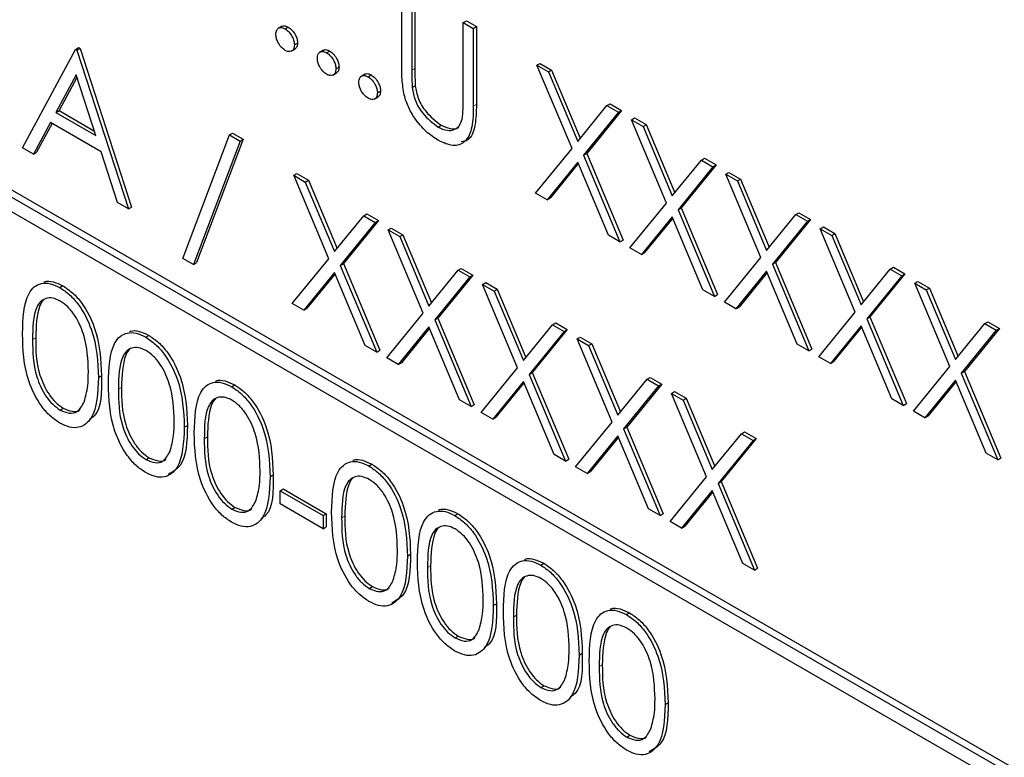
# Paper-space layout 'Blatt2' of a CAD drawing. Header units: millimetres. Extents: x 5 to 418, y 2 to 292.
# Tile 27 of 68: x 111.15 to 113.96, y 156.62 to 158.73. Entities that reach past the tile are written whole.
import ezdxf

# ---------------------------------------------------------------- set-up
doc = ezdxf.new("R2010")
doc.units = ezdxf.units.MM

psp = doc.layouts.new('Blatt2')

# ---------------------------------------------------------------- linework, layer by layer
at = {"color": 7, "linetype": 'Continuous', "lineweight": 25}
for p, q in [((116.6678, 155.0457), (108.1825, 159.9441)), ((116.6501, 155.0355), (108.1649, 159.9339)), ((108.1649, 159.8931), (116.6501, 154.9946)), ((112.2434, 158.5988), (112.2434, 158.8207)), ((112.272, 158.8043), (112.272, 158.5841)), ((112.2808, 158.8094), (112.2808, 158.5892)), ((111.9022, 158.7094), (111.8911, 158.703)), ((112.4189, 158.7195), (112.4277, 158.7246)), ((112.4189, 158.4993), (112.4189, 158.7195)), ((112.4189, 158.7195), (112.4474, 158.703)), ((112.4277, 158.7246), (112.4563, 158.7081)), ((111.911, 158.7018), (111.9198, 158.7069)), ((112.4474, 158.703), (112.4563, 158.7081)), ((112.4474, 158.703), (112.4474, 158.4811)), ((112.4563, 158.7081), (112.4563, 158.4862)), ((111.9375, 158.6558), (111.9463, 158.6609)), ((111.1624, 158.3629), (111.3133, 158.6432)), ((111.3133, 158.6432), (111.3222, 158.6483)), ((111.3133, 158.6432), (111.3174, 158.6409)), ((111.3174, 158.6409), (111.3262, 158.646)), ((111.3174, 158.6409), (111.4643, 158.1886)), ((111.3222, 158.6483), (111.3262, 158.646)), ((111.3262, 158.646), (111.4731, 158.1937)), ((111.9285, 158.638), (111.9395, 158.6443)), ((112.0205, 158.6411), (112.0094, 158.6347)), ((112.0293, 158.6335), (112.0381, 158.6386)), ((112.629, 158.5982), (112.6378, 158.6033)), ((112.629, 158.5982), (112.6619, 158.5792)), ((112.7288, 158.3605), (112.629, 158.5982)), ((112.6378, 158.6033), (112.6707, 158.5843)), ((111.315, 158.5706), (111.2574, 158.4635)), ((111.3711, 158.3978), (111.315, 158.5706)), ((112.0468, 158.5697), (112.0578, 158.5761)), ((112.0558, 158.5875), (112.0646, 158.5926)), ((112.1388, 158.5728), (112.1277, 158.5664)), ((112.1476, 158.5652), (112.1564, 158.5703)), ((112.6619, 158.5792), (112.6707, 158.5843)), ((112.6619, 158.5792), (112.7452, 158.3808)), ((112.6707, 158.5843), (112.7525, 158.3897)), ((111.3173, 158.5635), (111.2663, 158.4686)), ((112.1741, 158.5192), (112.1829, 158.5243)), ((112.2733, 158.5345), (112.2821, 158.5396)), ((112.1651, 158.5014), (112.1761, 158.5078)), ((112.8285, 158.483), (112.8374, 158.4881)), ((112.8374, 158.4881), (112.8703, 158.4691)), ((111.2574, 158.4635), (111.2663, 158.4686)), ((111.2574, 158.4635), (111.3711, 158.3978)), ((111.2663, 158.4686), (111.3671, 158.4104)), ((112.7452, 158.3808), (112.8285, 158.483)), ((112.8615, 158.464), (112.7617, 158.3415)), ((112.8703, 158.4691), (112.7706, 158.3466)), ((112.8285, 158.483), (112.8615, 158.464)), ((112.8615, 158.464), (112.8703, 158.4691)), ((111.2419, 158.4347), (111.1936, 158.3449)), ((111.2466, 158.4321), (111.2024, 158.35)), ((111.3862, 158.3515), (111.2419, 158.4347)), ((112.8982, 158.4428), (112.907, 158.4479)), ((112.8982, 158.4428), (112.9312, 158.4237)), ((112.998, 158.2051), (112.8982, 158.4428)), ((112.907, 158.4479), (112.94, 158.4288)), ((112.9312, 158.4237), (112.94, 158.4288)), ((112.94, 158.4288), (113.0217, 158.2342)), ((111.7524, 158.3992), (111.7612, 158.4043)), ((111.7612, 158.4043), (111.7913, 158.3869)), ((112.347, 158.4218), (112.3558, 158.4269)), ((112.9312, 158.4237), (113.0145, 158.2253)), ((111.6193, 158.0473), (111.7524, 158.3992)), ((111.7825, 158.3818), (111.6494, 158.03)), ((111.7913, 158.3869), (111.6582, 158.0351)), ((111.7524, 158.3992), (111.7825, 158.3818)), ((111.7825, 158.3818), (111.7913, 158.3869)), ((111.1936, 158.3449), (111.1624, 158.3629)), ((111.1936, 158.3449), (111.2024, 158.35)), ((111.4332, 158.2066), (111.3862, 158.3515)), ((112.6249, 158.2331), (112.7288, 158.3605)), ((112.7617, 158.3415), (112.7706, 158.3466)), ((112.7706, 158.3466), (112.8744, 158.0993)), ((112.7452, 158.3213), (112.6578, 158.2141)), ((112.7468, 158.3175), (112.6667, 158.2192)), ((112.8326, 158.1132), (112.7452, 158.3213)), ((112.7617, 158.3415), (112.8656, 158.0942)), ((113.0145, 158.2253), (113.0978, 158.3275)), ((113.0978, 158.3275), (113.1066, 158.3326)), ((113.0978, 158.3275), (113.1307, 158.3085)), ((113.1066, 158.3326), (113.1396, 158.3136)), ((111.9354, 158.2841), (111.9443, 158.2892)), ((111.9443, 158.2892), (111.9772, 158.2701)), ((113.1307, 158.3085), (113.031, 158.1861)), ((113.1396, 158.3136), (113.0398, 158.1912)), ((113.1307, 158.3085), (113.1396, 158.3136)), ((113.1674, 158.2873), (113.1763, 158.2924)), ((113.1674, 158.2873), (113.2004, 158.2683)), ((113.2673, 158.0497), (113.1674, 158.2873)), ((113.1763, 158.2924), (113.2092, 158.2734)), ((111.9354, 158.2841), (111.9684, 158.265)), ((112.0353, 158.0464), (111.9354, 158.2841)), ((111.9684, 158.265), (111.9772, 158.2701)), ((111.9684, 158.265), (112.0517, 158.0666)), ((111.9772, 158.2701), (112.059, 158.0755)), ((113.2004, 158.2683), (113.2092, 158.2734)), ((113.2004, 158.2683), (113.2837, 158.0699)), ((113.2092, 158.2734), (113.291, 158.0788)), ((112.6578, 158.2141), (112.6249, 158.2331)), ((111.4643, 158.1886), (111.4332, 158.2066)), ((112.6578, 158.2141), (112.6667, 158.2192)), ((112.8941, 158.0777), (112.998, 158.2051)), ((111.4643, 158.1886), (111.4731, 158.1937)), ((113.031, 158.1861), (113.0398, 158.1912)), ((113.031, 158.1861), (113.1348, 157.9387)), ((113.0398, 158.1912), (113.1436, 157.9438)), ((113.367, 158.1721), (113.3759, 158.1772)), ((113.3759, 158.1772), (113.4088, 158.1582)), ((112.0517, 158.0666), (112.135, 158.1689)), ((112.168, 158.1498), (112.0682, 158.0274)), ((112.1768, 158.1549), (112.0771, 158.0325)), ((112.135, 158.1689), (112.1439, 158.174)), ((112.135, 158.1689), (112.168, 158.1498)), ((112.1439, 158.174), (112.1768, 158.1549)), ((112.168, 158.1498), (112.1768, 158.1549)), ((113.0145, 158.1659), (112.9271, 158.0586)), ((113.0161, 158.1621), (112.9359, 158.0637)), ((113.1019, 157.9577), (113.0145, 158.1659)), ((113.2837, 158.0699), (113.367, 158.1721)), ((113.4, 158.1531), (113.3002, 158.0306)), ((113.4088, 158.1582), (113.3091, 158.0357)), ((113.367, 158.1721), (113.4, 158.1531)), ((113.4, 158.1531), (113.4088, 158.1582)), ((112.2047, 158.1286), (112.2135, 158.1337)), ((112.2047, 158.1286), (112.2376, 158.1096)), ((112.3045, 157.891), (112.2047, 158.1286)), ((112.2135, 158.1337), (112.2465, 158.1147)), ((113.4367, 158.1319), (113.4455, 158.137)), ((113.4367, 158.1319), (113.4696, 158.1129)), ((113.5365, 157.8942), (113.4367, 158.1319)), ((113.4455, 158.137), (113.4785, 158.118)), ((112.2376, 158.1096), (112.2465, 158.1147)), ((112.2376, 158.1096), (112.321, 157.9112)), ((112.2465, 158.1147), (112.3282, 157.9201)), ((112.8656, 158.0942), (112.8326, 158.1132)), ((112.8656, 158.0942), (112.8744, 158.0993)), ((113.4696, 158.1129), (113.4785, 158.118)), ((113.4696, 158.1129), (113.553, 157.9145)), ((113.4785, 158.118), (113.5602, 157.9234)), ((112.9271, 158.0586), (112.8941, 158.0777)), ((112.9271, 158.0586), (112.9359, 158.0637)), ((111.6494, 158.03), (111.6193, 158.0473)), ((111.6494, 158.03), (111.6582, 158.0351)), ((111.9314, 157.919), (112.0353, 158.0464)), ((113.1634, 157.9222), (113.2673, 158.0497)), ((113.3002, 158.0306), (113.3091, 158.0357)), ((113.3091, 158.0357), (113.4129, 157.7884)), ((112.0517, 158.0072), (111.9643, 157.9)), ((112.1391, 157.7991), (112.0517, 158.0072)), ((112.0682, 158.0274), (112.0771, 158.0325)), ((112.0682, 158.0274), (112.1721, 157.78)), ((112.0771, 158.0325), (112.1809, 157.7851)), ((112.321, 157.9112), (112.4043, 158.0134)), ((112.4043, 158.0134), (112.4131, 158.0185)), ((112.4043, 158.0134), (112.4372, 157.9944)), ((112.4131, 158.0185), (112.4461, 157.9995)), ((113.2837, 158.0104), (113.1963, 157.9032)), ((113.2853, 158.0066), (113.2052, 157.9083)), ((113.3711, 157.8023), (113.2837, 158.0104)), ((113.3002, 158.0306), (113.4041, 157.7833)), ((113.553, 157.9145), (113.6363, 158.0167)), ((113.6363, 158.0167), (113.6451, 158.0218)), ((113.6363, 158.0167), (113.6692, 157.9977)), ((113.6451, 158.0218), (113.6781, 158.0028)), ((112.0533, 158.0034), (111.9732, 157.9051)), ((112.4372, 157.9944), (112.3375, 157.8719)), ((112.4461, 157.9995), (112.3463, 157.877)), ((112.4372, 157.9944), (112.4461, 157.9995)), ((113.6692, 157.9977), (113.5695, 157.8752)), ((113.6781, 158.0028), (113.5783, 157.8803)), ((113.6692, 157.9977), (113.6781, 158.0028)), ((113.7059, 157.9765), (113.7148, 157.9816)), ((113.7148, 157.9816), (113.7477, 157.9625)), ((111.2688, 157.9639), (111.2776, 157.969)), ((112.4739, 157.9732), (112.4828, 157.9783)), ((112.4739, 157.9732), (112.5069, 157.9542)), ((112.5738, 157.7355), (112.4739, 157.9732)), ((112.4828, 157.9783), (112.5157, 157.9593)), ((112.5069, 157.9542), (112.5157, 157.9593)), ((112.5069, 157.9542), (112.5902, 157.7558)), ((112.5157, 157.9593), (112.5974, 157.7647)), ((113.1348, 157.9387), (113.1019, 157.9577)), ((113.7059, 157.9765), (113.7389, 157.9574)), ((113.8057, 157.7388), (113.7059, 157.9765)), ((113.7389, 157.9574), (113.7477, 157.9625)), ((113.7389, 157.9574), (113.8222, 157.759)), ((113.7477, 157.9625), (113.8294, 157.7679)), ((113.1348, 157.9387), (113.1436, 157.9438)), ((111.9643, 157.9), (111.9314, 157.919)), ((111.9643, 157.9), (111.9732, 157.9051)), ((113.1963, 157.9032), (113.1634, 157.9222)), ((113.1963, 157.9032), (113.2052, 157.9083)), ((112.2006, 157.7635), (112.3045, 157.891)), ((112.3375, 157.8719), (112.3463, 157.877)), ((112.3375, 157.8719), (112.4413, 157.6246)), ((112.3463, 157.877), (112.4501, 157.6297)), ((113.4326, 157.7668), (113.5365, 157.8942)), ((113.5695, 157.8752), (113.5783, 157.8803)), ((113.5695, 157.8752), (113.6733, 157.6279)), ((113.5783, 157.8803), (113.6821, 157.633)), ((113.9055, 157.8612), (113.9143, 157.8664)), ((113.9143, 157.8664), (113.9473, 157.8473)), ((112.321, 157.8517), (112.2336, 157.7445)), ((112.3225, 157.848), (112.2424, 157.7496)), ((112.4083, 157.6436), (112.321, 157.8517)), ((112.5902, 157.7558), (112.6735, 157.858)), ((112.7065, 157.839), (112.6067, 157.7165)), ((112.7153, 157.8441), (112.6155, 157.7216)), ((112.6735, 157.858), (112.6823, 157.8631)), ((112.6735, 157.858), (112.7065, 157.839)), ((112.6823, 157.8631), (112.7153, 157.8441)), ((112.7065, 157.839), (112.7153, 157.8441)), ((113.553, 157.855), (113.4656, 157.7478)), ((113.5545, 157.8512), (113.4744, 157.7529)), ((113.6403, 157.6469), (113.553, 157.855)), ((113.8222, 157.759), (113.9055, 157.8612)), ((113.9385, 157.8422), (113.8387, 157.7198)), ((113.9473, 157.8473), (113.8475, 157.7249)), ((113.9055, 157.8612), (113.9385, 157.8422)), ((113.9385, 157.8422), (113.9473, 157.8473)), ((111.5135, 157.8226), (111.5224, 157.8277)), ((112.7432, 157.8178), (112.752, 157.8229)), ((112.7432, 157.8178), (112.7761, 157.7987)), ((112.843, 157.5801), (112.7432, 157.8178)), ((112.752, 157.8229), (112.785, 157.8039)), ((112.1721, 157.78), (112.1391, 157.7991)), ((112.1721, 157.78), (112.1809, 157.7851)), ((112.7761, 157.7987), (112.785, 157.8039)), ((112.7761, 157.7987), (112.8594, 157.6004)), ((112.785, 157.8039), (112.8667, 157.6092)), ((113.4041, 157.7833), (113.3711, 157.8023)), ((113.4041, 157.7833), (113.4129, 157.7884)), ((112.2336, 157.7445), (112.2006, 157.7635)), ((113.4656, 157.7478), (113.4326, 157.7668)), ((112.2336, 157.7445), (112.2424, 157.7496)), ((112.4699, 157.6081), (112.5738, 157.7355)), ((113.4656, 157.7478), (113.4744, 157.7529)), ((113.7019, 157.6114), (113.8057, 157.7388)), ((111.3786, 157.7072), (111.3874, 157.7123)), ((112.6067, 157.7165), (112.6155, 157.7216)), ((112.6067, 157.7165), (112.7105, 157.4692)), ((112.6155, 157.7216), (112.7194, 157.4743)), ((112.8594, 157.6004), (112.9428, 157.7026)), ((112.9428, 157.7026), (112.9516, 157.7077)), ((112.9428, 157.7026), (112.9757, 157.6835)), ((112.9516, 157.7077), (112.9845, 157.6886)), ((113.8222, 157.6996), (113.7348, 157.5923)), ((113.9096, 157.4915), (113.8222, 157.6996)), ((113.8387, 157.7198), (113.8475, 157.7249)), ((113.8387, 157.7198), (113.9425, 157.4724)), ((113.8475, 157.7249), (113.9514, 157.4775)), ((111.7583, 157.6813), (111.7671, 157.6864)), ((112.5902, 157.6963), (112.5028, 157.5891)), ((112.5918, 157.6925), (112.5116, 157.5942)), ((112.6776, 157.4882), (112.5902, 157.6963)), ((112.9757, 157.6835), (112.876, 157.5611)), ((112.9845, 157.6886), (112.8848, 157.5662)), ((112.9757, 157.6835), (112.9845, 157.6886)), ((113.8238, 157.6958), (113.7436, 157.5975)), ((112.4413, 157.6246), (112.4083, 157.6436)), ((113.0124, 157.6623), (113.0213, 157.6674)), ((113.0124, 157.6623), (113.0454, 157.6433)), ((113.1122, 157.4247), (113.0124, 157.6623)), ((113.0213, 157.6674), (113.0542, 157.6484)), ((113.0454, 157.6433), (113.0542, 157.6484)), ((113.0454, 157.6433), (113.1287, 157.4449)), ((113.0542, 157.6484), (113.1359, 157.4538)), ((113.6733, 157.6279), (113.6403, 157.6469)), ((111.2697, 157.6147), (111.2786, 157.6198)), ((112.4413, 157.6246), (112.4501, 157.6297)), ((113.6733, 157.6279), (113.6821, 157.633)), ((112.5028, 157.5891), (112.4699, 157.6081)), ((112.5028, 157.5891), (112.5116, 157.5942)), ((113.7348, 157.5923), (113.7019, 157.6114)), ((113.7348, 157.5923), (113.7436, 157.5975)), ((111.6234, 157.5659), (111.6322, 157.571)), ((112.7391, 157.4527), (112.843, 157.5801)), ((112.876, 157.5611), (112.8848, 157.5662)), ((112.876, 157.5611), (112.9798, 157.3137)), ((112.8848, 157.5662), (112.9886, 157.3188)), ((112.8594, 157.5409), (112.7721, 157.4337)), ((112.861, 157.5371), (112.7809, 157.4388)), ((112.9468, 157.3328), (112.8594, 157.5409)), ((113.1287, 157.4449), (113.212, 157.5471)), ((113.2538, 157.5332), (113.154, 157.4108)), ((113.212, 157.5471), (113.2208, 157.5522)), ((113.212, 157.5471), (113.245, 157.5281)), ((113.2208, 157.5522), (113.2538, 157.5332)), ((113.245, 157.5281), (113.2538, 157.5332)), ((113.245, 157.5281), (113.1452, 157.4057)), ((111.5145, 157.4734), (111.5233, 157.4785)), ((112.7105, 157.4692), (112.6776, 157.4882)), ((112.7105, 157.4692), (112.7194, 157.4743)), ((113.9425, 157.4724), (113.9096, 157.4915)), ((113.9425, 157.4724), (113.9514, 157.4775)), ((112.1499, 157.4552), (112.1588, 157.4603)), ((112.7721, 157.4337), (112.7391, 157.4527)), ((111.8681, 157.4246), (111.877, 157.4297)), ((112.7721, 157.4337), (112.7809, 157.4388)), ((113.0083, 157.2973), (113.1122, 157.4247)), ((111.8967, 157.3847), (111.9055, 157.3898)), ((111.9055, 157.3898), (112.0279, 157.3191)), ((113.1452, 157.4057), (113.154, 157.4108)), ((113.1452, 157.4057), (113.249, 157.1583)), ((113.154, 157.4108), (113.2579, 157.1634)), ((111.8967, 157.3847), (112.0191, 157.314)), ((111.8967, 157.347), (111.8967, 157.3847)), ((113.1287, 157.3854), (113.0413, 157.2782)), ((113.1303, 157.3817), (113.0501, 157.2833)), ((113.2161, 157.1773), (113.1287, 157.3854)), ((111.7593, 157.3321), (111.7681, 157.3372)), ((112.0191, 157.2764), (111.8967, 157.347)), ((112.0191, 157.314), (112.0279, 157.3191)), ((112.0191, 157.314), (112.0191, 157.2764)), ((112.0279, 157.3191), (112.0279, 157.2815)), ((112.3947, 157.3139), (112.4035, 157.319)), ((112.9798, 157.3137), (112.9468, 157.3328)), ((112.9798, 157.3137), (112.9886, 157.3188)), ((112.0191, 157.2764), (112.0279, 157.2815)), ((113.0413, 157.2782), (113.0083, 157.2973)), ((113.0413, 157.2782), (113.0501, 157.2833)), ((112.2598, 157.1985), (112.2686, 157.2036)), ((112.6395, 157.1726), (112.6483, 157.1777)), ((113.249, 157.1583), (113.2161, 157.1773)), ((113.249, 157.1583), (113.2579, 157.1634)), ((112.1509, 157.106), (112.1597, 157.1111)), ((112.5045, 157.0572), (112.5134, 157.0623)), ((112.8842, 157.0313), (112.8931, 157.0364)), ((112.3957, 156.9647), (112.4045, 156.9698)), ((112.7493, 156.9159), (112.7581, 156.921)), ((112.6404, 156.8234), (112.6493, 156.8285)), ((112.9941, 156.7746), (113.0029, 156.7797)), ((112.8852, 156.6821), (112.894, 156.6872))]:
    psp.add_line(p, q, dxfattribs=at)
at = {"color": 7, "linetype": 'Continuous', "lineweight": 18}
for p, q in [((112.272, 158.5841), (112.2808, 158.5892)), ((112.4474, 158.4811), (112.4563, 158.4862)), ((111.1909, 157.8157), (111.1998, 157.8208)), ((111.4357, 157.6744), (111.4445, 157.6795)), ((111.6805, 157.5331), (111.6893, 157.5382)), ((112.0721, 157.307), (112.0809, 157.3121)), ((112.3169, 157.1657), (112.3257, 157.1708)), ((112.5616, 157.0244), (112.5705, 157.0295)), ((112.8064, 156.8831), (112.8152, 156.8882))]:
    psp.add_line(p, q, dxfattribs=at)
at = {"color": 7, "linetype": 'Continuous', "lineweight": 25}
for points, knots in [([(111.9014, 158.7083), (111.9019, 158.7088), (111.9041, 158.7111), (111.9107, 158.711), (111.9168, 158.7083), (111.9198, 158.7069)], [0, 0, 0, 0, 0.116538, 0.55809, 1, 1, 1, 1]), ([(111.8845, 158.6864), (111.8849, 158.6907), (111.8858, 158.6992), (111.893, 158.705), (111.9017, 158.7061), (111.9079, 158.7032), (111.911, 158.7018)], [0, 0, 0, 0, 0.279576, 0.559284, 0.779552, 1, 1, 1, 1]), ([(111.911, 158.6405), (111.9071, 158.6433), (111.8993, 158.6489), (111.8906, 158.6622), (111.8853, 158.6753), (111.8847, 158.6827), (111.8845, 158.6864)], [0, 0, 0, 0, 0.279581, 0.559143, 0.779575, 1, 1, 1, 1]), ([(111.911, 158.7018), (111.9149, 158.699), (111.9227, 158.6934), (111.9313, 158.68), (111.9368, 158.6669), (111.9372, 158.6595), (111.9375, 158.6558)], [0, 0, 0, 0, 0.279602, 0.559212, 0.779475, 1, 1, 1, 1]), ([(111.9198, 158.7069), (111.9237, 158.7041), (111.9316, 158.6985), (111.9401, 158.6851), (111.9456, 158.672), (111.9461, 158.6646), (111.9463, 158.6609)], [0, 0, 0, 0, 0.279602, 0.559212, 0.779475, 1, 1, 1, 1]), ([(111.9375, 158.6558), (111.937, 158.6516), (111.9361, 158.6431), (111.9289, 158.6373), (111.9202, 158.6362), (111.914, 158.6391), (111.911, 158.6405)], [0, 0, 0, 0, 0.279469, 0.559358, 0.779674, 1, 1, 1, 1]), ([(111.9463, 158.6609), (111.9459, 158.6566), (111.9452, 158.6487), (111.9403, 158.6455), (111.9381, 158.6442)], [0, 0, 0, 0, 0.5544413, 1, 1, 1, 1]), ([(112.0028, 158.6181), (112.0032, 158.6224), (112.0041, 158.6309), (112.0113, 158.6367), (112.0201, 158.6379), (112.0262, 158.6349), (112.0293, 158.6335)], [0, 0, 0, 0, 0.279576, 0.559284, 0.779552, 1, 1, 1, 1]), ([(112.0197, 158.64), (112.0202, 158.6405), (112.0224, 158.6428), (112.029, 158.6427), (112.0351, 158.64), (112.0381, 158.6386)], [0, 0, 0, 0, 0.116538, 0.55809, 1, 1, 1, 1]), ([(112.0293, 158.6335), (112.0332, 158.6307), (112.041, 158.6251), (112.0496, 158.6118), (112.0551, 158.5986), (112.0555, 158.5912), (112.0558, 158.5875)], [0, 0, 0, 0, 0.279602, 0.559212, 0.779475, 1, 1, 1, 1]), ([(112.0381, 158.6386), (112.042, 158.6358), (112.0499, 158.6302), (112.0585, 158.6169), (112.0639, 158.6037), (112.0644, 158.5963), (112.0646, 158.5926)], [0, 0, 0, 0, 0.279602, 0.559212, 0.779475, 1, 1, 1, 1]), ([(112.0293, 158.5722), (112.0254, 158.575), (112.0176, 158.5806), (112.0089, 158.5939), (112.0036, 158.607), (112.003, 158.6144), (112.0028, 158.6181)], [0, 0, 0, 0, 0.279581, 0.559143, 0.779575, 1, 1, 1, 1]), ([(112.2491, 158.5181), (112.2471, 158.5336), (112.2434, 158.5614), (112.2434, 158.5874), (112.2434, 158.5988)], [0, 0, 0, 0, 0.559499, 1, 1, 1, 1]), ([(112.0558, 158.5875), (112.0553, 158.5833), (112.0544, 158.5748), (112.0472, 158.569), (112.0385, 158.5679), (112.0323, 158.5708), (112.0293, 158.5722)], [0, 0, 0, 0, 0.279469, 0.559358, 0.779674, 1, 1, 1, 1]), ([(112.0646, 158.5926), (112.0642, 158.5883), (112.0636, 158.5804), (112.0586, 158.5773), (112.0564, 158.5759)], [0, 0, 0, 0, 0.554441, 1, 1, 1, 1]), ([(112.1211, 158.5499), (112.1215, 158.5541), (112.1225, 158.5626), (112.1297, 158.5684), (112.1384, 158.5696), (112.1445, 158.5666), (112.1476, 158.5652)], [0, 0, 0, 0, 0.279576, 0.559284, 0.779552, 1, 1, 1, 1]), ([(112.138, 158.5717), (112.1385, 158.5722), (112.1407, 158.5745), (112.1473, 158.5744), (112.1534, 158.5717), (112.1564, 158.5703)], [0, 0, 0, 0, 0.116538, 0.55809, 1, 1, 1, 1]), ([(112.1564, 158.5703), (112.1603, 158.5675), (112.1682, 158.5619), (112.1768, 158.5486), (112.1822, 158.5354), (112.1827, 158.528), (112.1829, 158.5243)], [0, 0, 0, 0, 0.279602, 0.559212, 0.779475, 1, 1, 1, 1]), ([(112.272, 158.5841), (112.272, 158.575), (112.2719, 158.5587), (112.2729, 158.5419), (112.2733, 158.5345)], [0, 0, 0, 0, 0.560124, 1, 1, 1, 1]), ([(112.2808, 158.5892), (112.2808, 158.5801), (112.2808, 158.5638), (112.2817, 158.547), (112.2821, 158.5396)], [0, 0, 0, 0, 0.560124, 1, 1, 1, 1]), ([(112.1476, 158.5039), (112.1437, 158.5067), (112.1359, 158.5124), (112.1272, 158.5256), (112.1219, 158.5387), (112.1213, 158.5461), (112.1211, 158.5499)], [0, 0, 0, 0, 0.279581, 0.559143, 0.779575, 1, 1, 1, 1]), ([(112.1476, 158.5652), (112.1515, 158.5624), (112.1593, 158.5568), (112.1679, 158.5435), (112.1734, 158.5303), (112.1738, 158.5229), (112.1741, 158.5192)], [0, 0, 0, 0, 0.279602, 0.559212, 0.779475, 1, 1, 1, 1]), ([(112.1741, 158.5192), (112.1736, 158.515), (112.1727, 158.5065), (112.1655, 158.5007), (112.1568, 158.4996), (112.1506, 158.5025), (112.1476, 158.5039)], [0, 0, 0, 0, 0.279469, 0.559358, 0.779674, 1, 1, 1, 1]), ([(112.1829, 158.5243), (112.1825, 158.52), (112.1819, 158.5121), (112.1769, 158.509), (112.1747, 158.5076)], [0, 0, 0, 0, 0.554441, 1, 1, 1, 1]), ([(112.3486, 158.3832), (112.3365, 158.3911), (112.3123, 158.407), (112.2819, 158.4428), (112.2596, 158.4814), (112.2526, 158.5059), (112.2491, 158.5181)], [0, 0, 0, 0, 0.280221, 0.559914, 0.779952, 1, 1, 1, 1]), ([(112.2733, 158.5345), (112.2753, 158.5221), (112.2793, 158.4973), (112.3066, 158.4527), (112.3317, 158.4335), (112.347, 158.4218)], [0, 0, 0, 0, 0.281057, 0.560821, 1, 1, 1, 1]), ([(112.2821, 158.5396), (112.2841, 158.5272), (112.2882, 158.5024), (112.3154, 158.4578), (112.3405, 158.4386), (112.3558, 158.4269)], [0, 0, 0, 0, 0.281057, 0.560821, 1, 1, 1, 1]), ([(112.4563, 158.4862), (112.4558, 158.4662), (112.455, 158.4265), (112.4402, 158.3848), (112.4193, 158.3806), (112.4131, 158.3793)], [0, 0, 0, 0, 0.41567, 0.82662, 1, 1, 1, 1]), ([(112.4156, 158.4441), (112.4168, 158.454), (112.419, 158.4717), (112.4189, 158.4909), (112.4189, 158.4993)], [0, 0, 0, 0, 0.559624, 1, 1, 1, 1]), ([(112.4474, 158.4811), (112.4471, 158.4607), (112.4466, 158.4203), (112.4274, 158.3772), (112.3904, 158.3642), (112.3625, 158.3769), (112.3486, 158.3832)], [0, 0, 0, 0, 0.2816547, 0.5601107, 0.7800798, 1, 1, 1, 1]), ([(112.347, 158.4218), (112.3557, 158.4178), (112.3733, 158.4099), (112.3945, 158.4132), (112.409, 158.4253), (112.4134, 158.4378), (112.4156, 158.4441)], [0, 0, 0, 0, 0.279787, 0.559377, 0.779569, 1, 1, 1, 1]), ([(112.3558, 158.4269), (112.3644, 158.4231), (112.3817, 158.4155), (112.3991, 158.4161), (112.4051, 158.4215), (112.4057, 158.4221)], [0, 0, 0, 0, 0.473792, 0.947251, 1, 1, 1, 1]), ([(111.2226, 157.9795), (111.2234, 157.9799), (111.231, 157.9838), (111.25, 157.9819), (111.2684, 157.9733), (111.2776, 157.969)], [0, 0, 0, 0, 0.057969, 0.529028, 1, 1, 1, 1]), ([(111.1624, 157.832), (111.1636, 157.8752), (111.1652, 157.9292), (111.1948, 157.9673), (111.2155, 157.9773), (111.2409, 157.9774), (111.2595, 157.9684), (111.2688, 157.9639)], [0, 0, 0, 0, 0.498702, 0.624177, 0.749467, 0.874745, 1, 1, 1, 1]), ([(111.2688, 157.9639), (111.2781, 157.9576), (111.2969, 157.9451), (111.331, 157.9062), (111.374, 157.82), (111.3768, 157.7523), (111.3786, 157.7072)], [0, 0, 0, 0, 0.1256, 0.251197, 0.500581, 1, 1, 1, 1]), ([(111.2776, 157.969), (111.287, 157.9627), (111.3057, 157.9502), (111.3398, 157.9113), (111.3829, 157.8251), (111.3856, 157.7574), (111.3874, 157.7123)], [0, 0, 0, 0, 0.1256, 0.251197, 0.500581, 1, 1, 1, 1]), ([(111.2697, 157.9256), (111.2624, 157.929), (111.2478, 157.9358), (111.2285, 157.934), (111.213, 157.9248), (111.192, 157.8923), (111.1914, 157.8497), (111.1909, 157.8157)], [0, 0, 0, 0, 0.125139, 0.250418, 0.375519, 0.500847, 1, 1, 1, 1]), ([(111.2231, 157.929), (111.2229, 157.9289), (111.2177, 157.9258), (111.2022, 157.8952), (111.2009, 157.8538), (111.1998, 157.8208)], [0, 0, 0, 0, 0.004517, 0.204302, 1, 1, 1, 1]), ([(111.35, 157.7238), (111.3489, 157.7586), (111.3471, 157.8107), (111.3173, 157.8784), (111.2916, 157.9104), (111.277, 157.9206), (111.2697, 157.9256)], [0, 0, 0, 0, 0.500072, 0.749021, 0.874598, 1, 1, 1, 1]), ([(111.4673, 157.8382), (111.4682, 157.8386), (111.4758, 157.8425), (111.4948, 157.8406), (111.5132, 157.832), (111.5224, 157.8277)], [0, 0, 0, 0, 0.057969, 0.529028, 1, 1, 1, 1]), ([(111.2688, 157.5776), (111.2595, 157.5838), (111.2409, 157.5963), (111.2071, 157.635), (111.1653, 157.7209), (111.1636, 157.7875), (111.1624, 157.832)], [0, 0, 0, 0, 0.125551, 0.25109, 0.50025, 1, 1, 1, 1]), ([(111.1909, 157.8157), (111.1912, 157.7812), (111.1915, 157.7295), (111.2221, 157.6618), (111.2479, 157.63), (111.2624, 157.6198), (111.2697, 157.6147)], [0, 0, 0, 0, 0.500291, 0.749086, 0.874606, 1, 1, 1, 1]), ([(111.1998, 157.8208), (111.2, 157.7863), (111.2004, 157.7347), (111.2309, 157.6669), (111.2567, 157.6352), (111.2713, 157.6249), (111.2786, 157.6198)], [0, 0, 0, 0, 0.500291, 0.749086, 0.874606, 1, 1, 1, 1]), ([(111.4072, 157.6907), (111.4084, 157.7339), (111.4099, 157.7879), (111.4396, 157.826), (111.4602, 157.836), (111.4856, 157.8361), (111.5042, 157.8271), (111.5135, 157.8226)], [0, 0, 0, 0, 0.498702, 0.624177, 0.749467, 0.874745, 1, 1, 1, 1]), ([(111.5135, 157.8226), (111.5229, 157.8163), (111.5416, 157.8038), (111.5758, 157.7649), (111.6188, 157.6787), (111.6215, 157.611), (111.6234, 157.5659)], [0, 0, 0, 0, 0.1256, 0.251197, 0.500581, 1, 1, 1, 1]), ([(111.5224, 157.8277), (111.5317, 157.8214), (111.5505, 157.8089), (111.5846, 157.77), (111.6276, 157.6838), (111.6304, 157.6161), (111.6322, 157.571)], [0, 0, 0, 0, 0.1256, 0.251197, 0.500581, 1, 1, 1, 1]), ([(111.5145, 157.7843), (111.5072, 157.7877), (111.4926, 157.7945), (111.4733, 157.7927), (111.4578, 157.7835), (111.4368, 157.751), (111.4362, 157.7084), (111.4357, 157.6744)], [0, 0, 0, 0, 0.125139, 0.250418, 0.375519, 0.500847, 1, 1, 1, 1]), ([(111.4678, 157.7877), (111.4677, 157.7876), (111.4625, 157.7845), (111.447, 157.7539), (111.4456, 157.7125), (111.4445, 157.6795)], [0, 0, 0, 0, 0.0045166, 0.204302, 1, 1, 1, 1]), ([(111.5948, 157.5825), (111.5936, 157.6173), (111.5919, 157.6694), (111.5621, 157.7371), (111.5363, 157.7691), (111.5218, 157.7793), (111.5145, 157.7843)], [0, 0, 0, 0, 0.500072, 0.749021, 0.874598, 1, 1, 1, 1]), ([(111.3786, 157.7072), (111.3768, 157.6641), (111.3742, 157.5995), (111.3309, 157.5636), (111.2968, 157.564), (111.2781, 157.5731), (111.2688, 157.5776)], [0, 0, 0, 0, 0.499407, 0.748743, 0.874372, 1, 1, 1, 1]), ([(111.338, 157.6384), (111.342, 157.653), (111.3493, 157.6791), (111.3498, 157.7101), (111.35, 157.7238)], [0, 0, 0, 0, 0.559599, 1, 1, 1, 1]), ([(111.3874, 157.7123), (111.3878, 157.666), (111.3883, 157.6107), (111.3577, 157.5907), (111.3528, 157.5875)], [0, 0, 0, 0, 0.83825, 1, 1, 1, 1]), ([(111.7121, 157.6969), (111.7129, 157.6973), (111.7205, 157.7012), (111.7395, 157.6993), (111.7579, 157.6907), (111.7671, 157.6864)], [0, 0, 0, 0, 0.0579693, 0.5290281, 1, 1, 1, 1]), ([(111.5135, 157.4363), (111.5043, 157.4425), (111.4857, 157.455), (111.4519, 157.4937), (111.4101, 157.5796), (111.4083, 157.6462), (111.4072, 157.6907)], [0, 0, 0, 0, 0.125551, 0.25109, 0.50025, 1, 1, 1, 1]), ([(111.4357, 157.6744), (111.4359, 157.6399), (111.4363, 157.5882), (111.4668, 157.5204), (111.4927, 157.4887), (111.5072, 157.4785), (111.5145, 157.4734)], [0, 0, 0, 0, 0.500291, 0.749086, 0.874606, 1, 1, 1, 1]), ([(111.4445, 157.6795), (111.4448, 157.645), (111.4451, 157.5934), (111.4757, 157.5256), (111.5015, 157.4938), (111.5161, 157.4836), (111.5233, 157.4785)], [0, 0, 0, 0, 0.500291, 0.749086, 0.874606, 1, 1, 1, 1]), ([(111.6519, 157.5494), (111.6532, 157.5926), (111.6547, 157.6466), (111.6843, 157.6847), (111.705, 157.6947), (111.7304, 157.6948), (111.749, 157.6858), (111.7583, 157.6813)], [0, 0, 0, 0, 0.498702, 0.624177, 0.749467, 0.874745, 1, 1, 1, 1]), ([(111.7583, 157.6813), (111.7677, 157.675), (111.7864, 157.6625), (111.8205, 157.6236), (111.8636, 157.5374), (111.8663, 157.4697), (111.8681, 157.4246)], [0, 0, 0, 0, 0.1256, 0.251197, 0.500581, 1, 1, 1, 1]), ([(111.7671, 157.6864), (111.7765, 157.6801), (111.7952, 157.6676), (111.8294, 157.6287), (111.8724, 157.5425), (111.8751, 157.4748), (111.877, 157.4297)], [0, 0, 0, 0, 0.1256, 0.251197, 0.500581, 1, 1, 1, 1]), ([(111.7593, 157.643), (111.752, 157.6464), (111.7374, 157.6532), (111.718, 157.6514), (111.7026, 157.6422), (111.6815, 157.6097), (111.6809, 157.5671), (111.6805, 157.5331)], [0, 0, 0, 0, 0.125139, 0.250418, 0.375519, 0.500847, 1, 1, 1, 1]), ([(111.7126, 157.6464), (111.7125, 157.6463), (111.7072, 157.6432), (111.6917, 157.6126), (111.6904, 157.5712), (111.6893, 157.5382)], [0, 0, 0, 0, 0.004517, 0.204302, 1, 1, 1, 1]), ([(111.8396, 157.4412), (111.8384, 157.476), (111.8366, 157.5281), (111.8069, 157.5958), (111.7811, 157.6278), (111.7665, 157.638), (111.7593, 157.643)], [0, 0, 0, 0, 0.500072, 0.749021, 0.874598, 1, 1, 1, 1]), ([(111.2697, 157.6147), (111.2784, 157.611), (111.2958, 157.6035), (111.3227, 157.6089), (111.3322, 157.6272), (111.338, 157.6384)], [0, 0, 0, 0, 0.280257, 0.560781, 1, 1, 1, 1]), ([(111.2786, 157.6198), (111.287, 157.6164), (111.304, 157.6095), (111.3214, 157.6095), (111.326, 157.6157), (111.3262, 157.6159)], [0, 0, 0, 0, 0.492383, 0.985234, 1, 1, 1, 1]), ([(111.6234, 157.5659), (111.6216, 157.5228), (111.6189, 157.4582), (111.5757, 157.4223), (111.5416, 157.4227), (111.5229, 157.4318), (111.5135, 157.4363)], [0, 0, 0, 0, 0.499407, 0.748743, 0.874372, 1, 1, 1, 1]), ([(111.6322, 157.571), (111.6313, 157.5262), (111.6299, 157.4609), (111.5907, 157.4386), (111.5785, 157.4317)], [0, 0, 0, 0, 0.6868398, 1, 1, 1, 1]), ([(111.5828, 157.4971), (111.5868, 157.5117), (111.5941, 157.5378), (111.5946, 157.5688), (111.5948, 157.5825)], [0, 0, 0, 0, 0.559599, 1, 1, 1, 1]), ([(111.7583, 157.295), (111.749, 157.3012), (111.7304, 157.3137), (111.6967, 157.3524), (111.6549, 157.4383), (111.6531, 157.5049), (111.6519, 157.5494)], [0, 0, 0, 0, 0.125551, 0.25109, 0.50025, 1, 1, 1, 1]), ([(111.6805, 157.5331), (111.6807, 157.4986), (111.6811, 157.4469), (111.7116, 157.3791), (111.7374, 157.3474), (111.752, 157.3372), (111.7593, 157.3321)], [0, 0, 0, 0, 0.500291, 0.749086, 0.874606, 1, 1, 1, 1]), ([(111.6893, 157.5382), (111.6895, 157.5037), (111.6899, 157.452), (111.7205, 157.3843), (111.7463, 157.3525), (111.7608, 157.3423), (111.7681, 157.3372)], [0, 0, 0, 0, 0.500291, 0.749086, 0.874606, 1, 1, 1, 1]), ([(111.5145, 157.4734), (111.5232, 157.4697), (111.5406, 157.4622), (111.5674, 157.4676), (111.577, 157.4859), (111.5828, 157.4971)], [0, 0, 0, 0, 0.280257, 0.560781, 1, 1, 1, 1]), ([(111.5233, 157.4785), (111.5318, 157.4751), (111.5488, 157.4682), (111.5662, 157.4682), (111.5708, 157.4744), (111.5709, 157.4746)], [0, 0, 0, 0, 0.492383, 0.985234, 1, 1, 1, 1]), ([(112.1037, 157.4708), (112.1046, 157.4712), (112.1121, 157.4751), (112.1312, 157.4732), (112.1496, 157.4646), (112.1588, 157.4603)], [0, 0, 0, 0, 0.0579693, 0.5290281, 1, 1, 1, 1]), ([(112.0435, 157.3233), (112.0448, 157.3665), (112.0463, 157.4205), (112.076, 157.4586), (112.0966, 157.4686), (112.122, 157.4687), (112.1406, 157.4597), (112.1499, 157.4552)], [0, 0, 0, 0, 0.498702, 0.624177, 0.749467, 0.874745, 1, 1, 1, 1]), ([(112.1499, 157.4552), (112.1593, 157.4489), (112.178, 157.4364), (112.2122, 157.3975), (112.2552, 157.3114), (112.2579, 157.2437), (112.2598, 157.1985)], [0, 0, 0, 0, 0.1256, 0.251197, 0.500581, 1, 1, 1, 1]), ([(112.1588, 157.4603), (112.1681, 157.454), (112.1869, 157.4415), (112.221, 157.4026), (112.264, 157.3165), (112.2668, 157.2488), (112.2686, 157.2036)], [0, 0, 0, 0, 0.1256, 0.251197, 0.500581, 1, 1, 1, 1]), ([(111.8681, 157.4246), (111.8664, 157.3815), (111.8637, 157.3169), (111.8204, 157.281), (111.7864, 157.2814), (111.7677, 157.2905), (111.7583, 157.295)], [0, 0, 0, 0, 0.499407, 0.748743, 0.874372, 1, 1, 1, 1]), ([(111.8275, 157.3558), (111.8316, 157.3704), (111.8388, 157.3965), (111.8393, 157.4275), (111.8396, 157.4412)], [0, 0, 0, 0, 0.559599, 1, 1, 1, 1]), ([(111.877, 157.4297), (111.8774, 157.3834), (111.8778, 157.3281), (111.8473, 157.3081), (111.8423, 157.3049)], [0, 0, 0, 0, 0.8382498, 1, 1, 1, 1]), ([(112.1509, 157.417), (112.1436, 157.4203), (112.129, 157.4271), (112.1097, 157.4253), (112.0942, 157.4162), (112.0732, 157.3836), (112.0726, 157.341), (112.0721, 157.307)], [0, 0, 0, 0, 0.125139, 0.250418, 0.375519, 0.500847, 1, 1, 1, 1]), ([(112.1042, 157.4203), (112.1041, 157.4202), (112.0989, 157.4171), (112.0834, 157.3865), (112.082, 157.3451), (112.0809, 157.3121)], [0, 0, 0, 0, 0.004517, 0.204302, 1, 1, 1, 1]), ([(112.2312, 157.2151), (112.23, 157.2499), (112.2283, 157.3021), (112.1985, 157.3698), (112.1727, 157.4017), (112.1582, 157.4119), (112.1509, 157.417)], [0, 0, 0, 0, 0.500072, 0.749021, 0.874598, 1, 1, 1, 1]), ([(111.7593, 157.3321), (111.768, 157.3284), (111.7853, 157.3208), (111.8122, 157.3263), (111.8217, 157.3446), (111.8275, 157.3558)], [0, 0, 0, 0, 0.280257, 0.560781, 1, 1, 1, 1]), ([(111.7681, 157.3372), (111.7766, 157.3338), (111.7936, 157.3269), (111.811, 157.3269), (111.8156, 157.3331), (111.8157, 157.3333)], [0, 0, 0, 0, 0.492383, 0.985234, 1, 1, 1, 1]), ([(112.3485, 157.3295), (112.3493, 157.3299), (112.3569, 157.3338), (112.3759, 157.3319), (112.3943, 157.3233), (112.4035, 157.319)], [0, 0, 0, 0, 0.0579693, 0.5290281, 1, 1, 1, 1]), ([(112.1499, 157.0689), (112.1406, 157.0751), (112.1221, 157.0876), (112.0883, 157.1264), (112.0465, 157.2122), (112.0447, 157.2789), (112.0435, 157.3233)], [0, 0, 0, 0, 0.125551, 0.25109, 0.50025, 1, 1, 1, 1]), ([(112.0721, 157.307), (112.0723, 157.2725), (112.0727, 157.2209), (112.1032, 157.1531), (112.1291, 157.1214), (112.1436, 157.1111), (112.1509, 157.106)], [0, 0, 0, 0, 0.500291, 0.749086, 0.874606, 1, 1, 1, 1]), ([(112.0809, 157.3121), (112.0812, 157.2776), (112.0815, 157.226), (112.1121, 157.1582), (112.1379, 157.1265), (112.1525, 157.1162), (112.1597, 157.1111)], [0, 0, 0, 0, 0.500291, 0.749086, 0.874606, 1, 1, 1, 1]), ([(112.2883, 157.182), (112.2895, 157.2252), (112.2911, 157.2792), (112.3207, 157.3173), (112.3414, 157.3273), (112.3668, 157.3274), (112.3854, 157.3184), (112.3947, 157.3139)], [0, 0, 0, 0, 0.498702, 0.624177, 0.749467, 0.874745, 1, 1, 1, 1]), ([(112.3947, 157.3139), (112.4041, 157.3076), (112.4228, 157.2951), (112.4569, 157.2562), (112.4999, 157.1701), (112.5027, 157.1024), (112.5045, 157.0572)], [0, 0, 0, 0, 0.1256, 0.251197, 0.500581, 1, 1, 1, 1]), ([(112.4035, 157.319), (112.4129, 157.3127), (112.4316, 157.3002), (112.4658, 157.2613), (112.5088, 157.1752), (112.5115, 157.1075), (112.5134, 157.0623)], [0, 0, 0, 0, 0.1256, 0.251197, 0.500581, 1, 1, 1, 1]), ([(112.3957, 157.2757), (112.3884, 157.279), (112.3738, 157.2858), (112.3544, 157.284), (112.339, 157.2749), (112.3179, 157.2423), (112.3173, 157.1997), (112.3169, 157.1657)], [0, 0, 0, 0, 0.125139, 0.250418, 0.375519, 0.500847, 1, 1, 1, 1]), ([(112.349, 157.279), (112.3489, 157.2789), (112.3436, 157.2758), (112.3281, 157.2452), (112.3268, 157.2038), (112.3257, 157.1708)], [0, 0, 0, 0, 0.004517, 0.204302, 1, 1, 1, 1]), ([(112.476, 157.0738), (112.4748, 157.1086), (112.473, 157.1608), (112.4432, 157.2285), (112.4175, 157.2604), (112.4029, 157.2706), (112.3957, 157.2757)], [0, 0, 0, 0, 0.500072, 0.749021, 0.874598, 1, 1, 1, 1]), ([(112.2598, 157.1985), (112.258, 157.1554), (112.2553, 157.0909), (112.2121, 157.0549), (112.178, 157.0553), (112.1593, 157.0644), (112.1499, 157.0689)], [0, 0, 0, 0, 0.499407, 0.748743, 0.874372, 1, 1, 1, 1]), ([(112.2686, 157.2036), (112.2677, 157.1588), (112.2663, 157.0935), (112.2271, 157.0712), (112.2149, 157.0643)], [0, 0, 0, 0, 0.68684, 1, 1, 1, 1]), ([(112.2192, 157.1297), (112.2232, 157.1443), (112.2305, 157.1704), (112.231, 157.2015), (112.2312, 157.2151)], [0, 0, 0, 0, 0.5595988, 1, 1, 1, 1]), ([(112.3947, 156.9276), (112.3854, 156.9338), (112.3668, 156.9463), (112.3331, 156.9851), (112.2913, 157.0709), (112.2895, 157.1376), (112.2883, 157.182)], [0, 0, 0, 0, 0.125551, 0.25109, 0.50025, 1, 1, 1, 1]), ([(112.3169, 157.1657), (112.3171, 157.1312), (112.3175, 157.0796), (112.348, 157.0118), (112.3738, 156.9801), (112.3884, 156.9698), (112.3957, 156.9647)], [0, 0, 0, 0, 0.500291, 0.749086, 0.874606, 1, 1, 1, 1]), ([(112.3257, 157.1708), (112.3259, 157.1363), (112.3263, 157.0847), (112.3569, 157.0169), (112.3827, 156.9852), (112.3972, 156.9749), (112.4045, 156.9698)], [0, 0, 0, 0, 0.500291, 0.749086, 0.874606, 1, 1, 1, 1]), ([(112.5331, 157.0407), (112.5343, 157.0839), (112.5359, 157.1379), (112.5655, 157.176), (112.5862, 157.186), (112.6116, 157.1861), (112.6302, 157.1771), (112.6395, 157.1726)], [0, 0, 0, 0, 0.498702, 0.624177, 0.749467, 0.874745, 1, 1, 1, 1]), ([(112.5933, 157.1882), (112.5941, 157.1886), (112.6017, 157.1925), (112.6207, 157.1906), (112.6391, 157.182), (112.6483, 157.1777)], [0, 0, 0, 0, 0.0579693, 0.5290281, 1, 1, 1, 1]), ([(112.6395, 157.1726), (112.6488, 157.1663), (112.6676, 157.1538), (112.7017, 157.1149), (112.7447, 157.0288), (112.7475, 156.9611), (112.7493, 156.9159)], [0, 0, 0, 0, 0.1256, 0.251197, 0.500581, 1, 1, 1, 1]), ([(112.6483, 157.1777), (112.6577, 157.1714), (112.6764, 157.1589), (112.7105, 157.12), (112.7536, 157.0339), (112.7563, 156.9662), (112.7581, 156.921)], [0, 0, 0, 0, 0.1256, 0.251197, 0.500581, 1, 1, 1, 1]), ([(112.6404, 157.1344), (112.6331, 157.1377), (112.6185, 157.1445), (112.5992, 157.1427), (112.5837, 157.1336), (112.5627, 157.101), (112.5621, 157.0584), (112.5616, 157.0244)], [0, 0, 0, 0, 0.125139, 0.250418, 0.375519, 0.500847, 1, 1, 1, 1]), ([(112.5938, 157.1377), (112.5936, 157.1376), (112.5884, 157.1345), (112.5729, 157.1039), (112.5716, 157.0625), (112.5705, 157.0295)], [0, 0, 0, 0, 0.004517, 0.204302, 1, 1, 1, 1]), ([(112.1509, 157.106), (112.1596, 157.1023), (112.177, 157.0948), (112.2038, 157.1002), (112.2133, 157.1185), (112.2192, 157.1297)], [0, 0, 0, 0, 0.280257, 0.560781, 1, 1, 1, 1]), ([(112.1597, 157.1111), (112.1682, 157.1077), (112.1852, 157.1008), (112.2026, 157.1008), (112.2072, 157.107), (112.2073, 157.1072)], [0, 0, 0, 0, 0.492383, 0.985234, 1, 1, 1, 1]), ([(112.7207, 156.9325), (112.7196, 156.9673), (112.7178, 157.0194), (112.688, 157.0872), (112.6623, 157.1191), (112.6477, 157.1293), (112.6404, 157.1344)], [0, 0, 0, 0, 0.500072, 0.749021, 0.874598, 1, 1, 1, 1]), ([(112.5045, 157.0572), (112.5028, 157.0141), (112.5001, 156.9495), (112.4568, 156.9136), (112.4228, 156.914), (112.4041, 156.9231), (112.3947, 156.9276)], [0, 0, 0, 0, 0.499407, 0.748743, 0.874372, 1, 1, 1, 1]), ([(112.4639, 156.9884), (112.468, 157.003), (112.4752, 157.0291), (112.4757, 157.0602), (112.476, 157.0738)], [0, 0, 0, 0, 0.559599, 1, 1, 1, 1]), ([(112.5134, 157.0623), (112.5138, 157.016), (112.5142, 156.9608), (112.4837, 156.9407), (112.4787, 156.9375)], [0, 0, 0, 0, 0.83825, 1, 1, 1, 1]), ([(112.6395, 156.7863), (112.6302, 156.7925), (112.6116, 156.805), (112.5778, 156.8437), (112.536, 156.9296), (112.5343, 156.9962), (112.5331, 157.0407)], [0, 0, 0, 0, 0.125551, 0.25109, 0.50025, 1, 1, 1, 1]), ([(112.5616, 157.0244), (112.5619, 156.9899), (112.5622, 156.9383), (112.5928, 156.8705), (112.6186, 156.8388), (112.6331, 156.8285), (112.6404, 156.8234)], [0, 0, 0, 0, 0.500291, 0.749086, 0.874606, 1, 1, 1, 1]), ([(112.5705, 157.0295), (112.5707, 156.995), (112.5711, 156.9434), (112.6016, 156.8756), (112.6274, 156.8439), (112.642, 156.8336), (112.6493, 156.8285)], [0, 0, 0, 0, 0.500291, 0.749086, 0.874606, 1, 1, 1, 1]), ([(112.7779, 156.8994), (112.7791, 156.9426), (112.7806, 156.9966), (112.8103, 157.0347), (112.8309, 157.0447), (112.8563, 157.0448), (112.8749, 157.0358), (112.8842, 157.0313)], [0, 0, 0, 0, 0.498702, 0.624177, 0.749467, 0.874745, 1, 1, 1, 1]), ([(112.838, 157.0469), (112.8389, 157.0473), (112.8465, 157.0512), (112.8655, 157.0493), (112.8839, 157.0407), (112.8931, 157.0364)], [0, 0, 0, 0, 0.057969, 0.529028, 1, 1, 1, 1]), ([(112.8842, 157.0313), (112.8936, 157.025), (112.9123, 157.0125), (112.9465, 156.9736), (112.9895, 156.8875), (112.9922, 156.8198), (112.9941, 156.7746)], [0, 0, 0, 0, 0.1256, 0.251197, 0.500581, 1, 1, 1, 1]), ([(112.8931, 157.0364), (112.9024, 157.0301), (112.9212, 157.0176), (112.9553, 156.9787), (112.9983, 156.8926), (113.0011, 156.8249), (113.0029, 156.7797)], [0, 0, 0, 0, 0.1256, 0.251197, 0.500581, 1, 1, 1, 1]), ([(112.8852, 156.9931), (112.8779, 156.9964), (112.8633, 157.0032), (112.844, 157.0014), (112.8285, 156.9923), (112.8075, 156.9597), (112.8069, 156.9171), (112.8064, 156.8831)], [0, 0, 0, 0, 0.125139, 0.250418, 0.375519, 0.500847, 1, 1, 1, 1]), ([(112.8385, 156.9964), (112.8384, 156.9963), (112.8332, 156.9932), (112.8177, 156.9626), (112.8163, 156.9212), (112.8152, 156.8882)], [0, 0, 0, 0, 0.004517, 0.204302, 1, 1, 1, 1]), ([(112.3957, 156.9647), (112.4043, 156.961), (112.4217, 156.9535), (112.4486, 156.9589), (112.4581, 156.9772), (112.4639, 156.9884)], [0, 0, 0, 0, 0.280257, 0.560781, 1, 1, 1, 1]), ([(112.4045, 156.9698), (112.413, 156.9664), (112.4299, 156.9595), (112.4474, 156.9595), (112.452, 156.9657), (112.4521, 156.9659)], [0, 0, 0, 0, 0.492383, 0.985234, 1, 1, 1, 1]), ([(112.9655, 156.7912), (112.9643, 156.826), (112.9626, 156.8781), (112.9328, 156.9459), (112.907, 156.9778), (112.8925, 156.988), (112.8852, 156.9931)], [0, 0, 0, 0, 0.500072, 0.749021, 0.874598, 1, 1, 1, 1]), ([(112.7493, 156.9159), (112.7475, 156.8728), (112.7449, 156.8082), (112.7016, 156.7723), (112.6675, 156.7727), (112.6488, 156.7818), (112.6395, 156.7863)], [0, 0, 0, 0, 0.499407, 0.748743, 0.874372, 1, 1, 1, 1]), ([(112.7087, 156.8471), (112.7127, 156.8617), (112.72, 156.8878), (112.7205, 156.9189), (112.7207, 156.9325)], [0, 0, 0, 0, 0.559599, 1, 1, 1, 1]), ([(112.7581, 156.921), (112.7585, 156.8747), (112.759, 156.8195), (112.7284, 156.7994), (112.7235, 156.7962)], [0, 0, 0, 0, 0.8382498, 1, 1, 1, 1]), ([(112.8842, 156.645), (112.875, 156.6512), (112.8564, 156.6637), (112.8226, 156.7024), (112.7808, 156.7883), (112.779, 156.8549), (112.7779, 156.8994)], [0, 0, 0, 0, 0.125551, 0.25109, 0.50025, 1, 1, 1, 1]), ([(112.8152, 156.8882), (112.8155, 156.8537), (112.8158, 156.8021), (112.8464, 156.7343), (112.8722, 156.7026), (112.8868, 156.6923), (112.894, 156.6872)], [0, 0, 0, 0, 0.500291, 0.749086, 0.874606, 1, 1, 1, 1]), ([(112.8064, 156.8831), (112.8066, 156.8486), (112.807, 156.797), (112.8375, 156.7292), (112.8634, 156.6975), (112.8779, 156.6872), (112.8852, 156.6821)], [0, 0, 0, 0, 0.500291, 0.749086, 0.874606, 1, 1, 1, 1]), ([(112.6404, 156.8234), (112.6491, 156.8197), (112.6665, 156.8122), (112.6934, 156.8176), (112.7029, 156.8359), (112.7087, 156.8471)], [0, 0, 0, 0, 0.280257, 0.560781, 1, 1, 1, 1]), ([(112.6493, 156.8285), (112.6577, 156.8251), (112.6747, 156.8182), (112.6921, 156.8182), (112.6967, 156.8244), (112.6969, 156.8246)], [0, 0, 0, 0, 0.492383, 0.985234, 1, 1, 1, 1]), ([(112.9941, 156.7746), (112.9923, 156.7315), (112.9896, 156.6669), (112.9464, 156.631), (112.9123, 156.6314), (112.8936, 156.6405), (112.8842, 156.645)], [0, 0, 0, 0, 0.499407, 0.748743, 0.874372, 1, 1, 1, 1]), ([(113.0029, 156.7797), (113.002, 156.7349), (113.0006, 156.6696), (112.9614, 156.6473), (112.9492, 156.6404)], [0, 0, 0, 0, 0.68684, 1, 1, 1, 1]), ([(112.9535, 156.7058), (112.9575, 156.7204), (112.9648, 156.7465), (112.9653, 156.7776), (112.9655, 156.7912)], [0, 0, 0, 0, 0.559599, 1, 1, 1, 1]), ([(112.8852, 156.6821), (112.8939, 156.6784), (112.9113, 156.6709), (112.9381, 156.6763), (112.9477, 156.6946), (112.9535, 156.7058)], [0, 0, 0, 0, 0.280257, 0.560781, 1, 1, 1, 1]), ([(112.894, 156.6872), (112.9025, 156.6838), (112.9195, 156.6769), (112.9369, 156.6769), (112.9415, 156.6831), (112.9416, 156.6833)], [0, 0, 0, 0, 0.492383, 0.985234, 1, 1, 1, 1])]:
    psp.add_open_spline(points, degree=3, knots=knots, dxfattribs=at)

doc.saveas('drawing.dxf')
